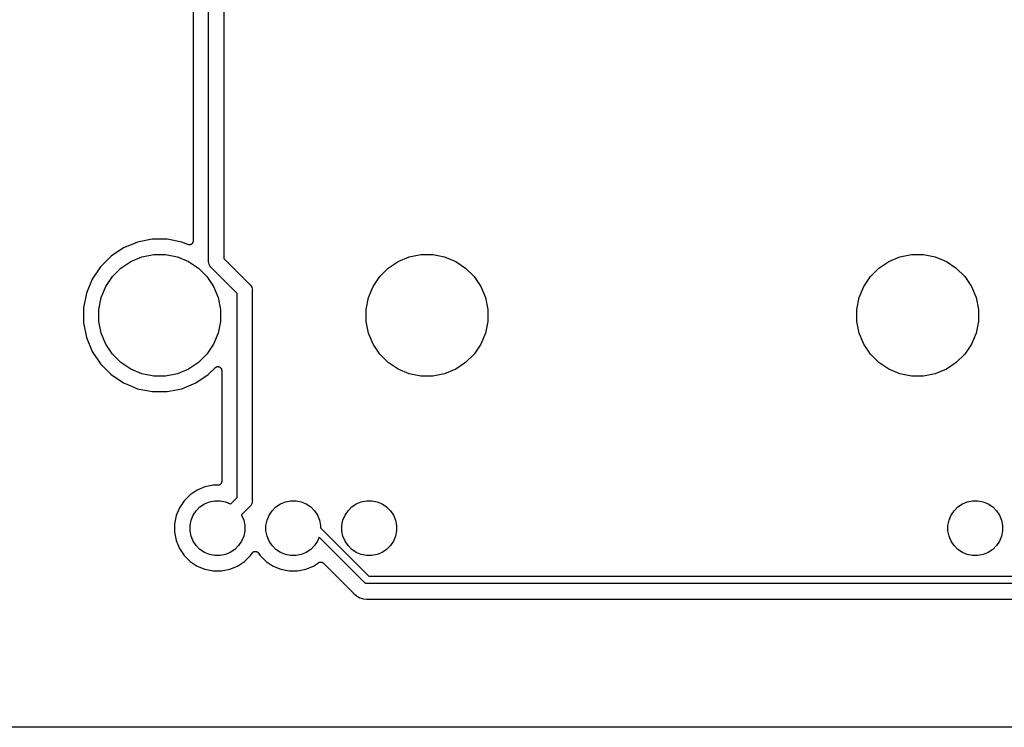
# Model space of a CAD drawing. Extents: x 3.04 to 9.02, y -6.31 to -2.47.
# Tile 3 of 33: x 4 to 5.27, y -6.31 to -5.39. Entities that reach past the tile are written whole.
import ezdxf

# ---------------------------------------------------------------- set-up
doc = ezdxf.new("R2010")
doc.units = 0
doc.header["$MEASUREMENT"] = 0
doc.layers.add('BLACK', color=7, linetype='CONTINUOUS')

msp = doc.modelspace()

# ---------------------------------------------------------------- linework, layer by layer
at = {"layer": 'BLACK', "linetype": 'CONTINUOUS'}
for p, q in [((4.24173, -5.7044), (4.24173, -5.11417)), ((4.26142, -5.11417), (4.26142, -5.70081)), ((4.22173, -5.1294), (4.22173, -5.67802)), ((4.14955, -5.67946), (4.13923, -5.68374)), ((4.16862, -5.67567), (4.14955, -5.67946)), ((4.18807, -5.67567), (4.16862, -5.67567)), ((4.20715, -5.67946), (4.18807, -5.67567)), ((4.21482, -5.68264), (4.20715, -5.67946)), ((4.22133, -5.67999), (4.2211, -5.6804)), ((4.22134, -5.67997), (4.22133, -5.67998)), ((4.22133, -5.67998), (4.22133, -5.67999)), ((4.22148, -5.67951), (4.22134, -5.67997)), ((4.22162, -5.67906), (4.22148, -5.67951)), ((4.22163, -5.67904), (4.22162, -5.67905)), ((4.22162, -5.67905), (4.22162, -5.67906)), ((4.22168, -5.67857), (4.22163, -5.67904)), ((4.22173, -5.67809), (4.22168, -5.67857)), ((4.22173, -5.67802), (4.22173, -5.67806)), ((4.22173, -5.67806), (4.22173, -5.67807)), ((4.22173, -5.67807), (4.22173, -5.67807)), ((4.22173, -5.67807), (4.22173, -5.67809)), ((4.13158, -5.68691), (4.1154, -5.69771)), ((4.13923, -5.68374), (4.13158, -5.68691)), ((4.21527, -5.68278), (4.21482, -5.68264)), ((4.21573, -5.68292), (4.21527, -5.68278)), ((4.21574, -5.68292), (4.21573, -5.68292)), ((4.21575, -5.68292), (4.21574, -5.68292)), ((4.21623, -5.68297), (4.21575, -5.68292)), ((4.2167, -5.68302), (4.21623, -5.68297)), ((4.21671, -5.68302), (4.2167, -5.68302)), ((4.21672, -5.68302), (4.21671, -5.68302)), ((4.2172, -5.68298), (4.21672, -5.68302)), ((4.21767, -5.68293), (4.2172, -5.68298)), ((4.21768, -5.68293), (4.21767, -5.68293)), ((4.21769, -5.68293), (4.21768, -5.68293)), ((4.21815, -5.68279), (4.21769, -5.68293)), ((4.21861, -5.68266), (4.21815, -5.68279)), ((4.21862, -5.68265), (4.21861, -5.68266)), ((4.21863, -5.68265), (4.21862, -5.68265)), ((4.21905, -5.68243), (4.21863, -5.68265)), ((4.21947, -5.68221), (4.21905, -5.68243)), ((4.21948, -5.6822), (4.21947, -5.68221)), ((4.21949, -5.68219), (4.21948, -5.6822)), ((4.21986, -5.68189), (4.21949, -5.68219)), ((4.22023, -5.68159), (4.21986, -5.68189)), ((4.22024, -5.68158), (4.22023, -5.68159)), ((4.22025, -5.68158), (4.22024, -5.68158)), ((4.22055, -5.68121), (4.22025, -5.68158)), ((4.22086, -5.68085), (4.22055, -5.68121)), ((4.22087, -5.68083), (4.22086, -5.68084)), ((4.22086, -5.68084), (4.22086, -5.68085)), ((4.2211, -5.6804), (4.22087, -5.68083)), ((4.1154, -5.69771), (4.10165, -5.71147)), ((4.12815, -5.71325), (4.14105, -5.70463)), ((4.14105, -5.70463), (4.15538, -5.6987)), ((4.15538, -5.6987), (4.17059, -5.69567)), ((4.17059, -5.69567), (4.1861, -5.69567)), ((4.1861, -5.69567), (4.20131, -5.6987)), ((4.20131, -5.6987), (4.21564, -5.70463)), ((4.21564, -5.70463), (4.22854, -5.71325)), ((4.24168, -5.70488), (4.24173, -5.7044)), ((4.24187, -5.70681), (4.24168, -5.70488)), ((4.26142, -5.70081), (4.2952, -5.73459)), ((4.47461, -5.71325), (4.48751, -5.70463)), ((4.48751, -5.70463), (4.50184, -5.6987)), ((4.50184, -5.6987), (4.51705, -5.69567)), ((4.51705, -5.69567), (4.53256, -5.69567)), ((4.53256, -5.69567), (4.54777, -5.6987)), ((4.54777, -5.6987), (4.5621, -5.70463)), ((4.5621, -5.70463), (4.575, -5.71325)), ((5.11067, -5.71325), (5.12357, -5.70463)), ((5.12357, -5.70463), (5.1379, -5.6987)), ((5.1379, -5.6987), (5.15311, -5.69567)), ((5.15311, -5.69567), (5.16862, -5.69567)), ((5.16862, -5.69567), (5.18383, -5.6987)), ((5.18383, -5.6987), (5.19816, -5.70463)), ((5.19816, -5.70463), (5.21106, -5.71325)), ((4.10165, -5.71147), (4.09084, -5.72764)), ((4.11719, -5.72422), (4.12815, -5.71325)), ((4.22854, -5.71325), (4.23951, -5.72422)), ((4.24244, -5.70867), (4.24187, -5.70681)), ((4.24321, -5.71011), (4.24244, -5.70867)), ((4.24335, -5.71038), (4.24321, -5.71011)), ((4.24458, -5.71188), (4.24335, -5.71038)), ((4.24496, -5.71218), (4.24458, -5.71188)), ((4.27874, -5.74597), (4.24496, -5.71218)), ((4.46364, -5.72422), (4.47461, -5.71325)), ((4.575, -5.71325), (4.58596, -5.72422)), ((5.0997, -5.72422), (5.11067, -5.71325)), ((5.21106, -5.71325), (5.22203, -5.72422)), ((4.09084, -5.72764), (4.0834, -5.74561)), ((4.10857, -5.73711), (4.11719, -5.72422)), ((4.23951, -5.72422), (4.24813, -5.73711)), ((4.45502, -5.73711), (4.46364, -5.72422)), ((4.58596, -5.72422), (4.59458, -5.73711)), ((5.09109, -5.73711), (5.0997, -5.72422)), ((5.22203, -5.72422), (5.23064, -5.73711)), ((4.10263, -5.75144), (4.10857, -5.73711)), ((4.24813, -5.73711), (4.25406, -5.75144)), ((4.2952, -5.73459), (4.29558, -5.7349)), ((4.29558, -5.7349), (4.29681, -5.7364)), ((4.29681, -5.7364), (4.2976, -5.73787)), ((4.2976, -5.73787), (4.29772, -5.7381)), ((4.29772, -5.7381), (4.29828, -5.73996)), ((4.29828, -5.73996), (4.29847, -5.74189)), ((4.29847, -5.74189), (4.29843, -5.74237)), ((4.29843, -5.74237), (4.29843, -6.01408)), ((4.44909, -5.75144), (4.45502, -5.73711)), ((4.59458, -5.73711), (4.60052, -5.75144)), ((5.08515, -5.75144), (5.09109, -5.73711)), ((5.23064, -5.73711), (5.23658, -5.75144)), ((4.0834, -5.74561), (4.07961, -5.76468)), ((4.09961, -5.76665), (4.10263, -5.75144)), ((4.25406, -5.75144), (4.25709, -5.76665)), ((4.27874, -6.01049), (4.27874, -5.74597)), ((4.44606, -5.76665), (4.44909, -5.75144)), ((4.60052, -5.75144), (4.60354, -5.76665)), ((5.08213, -5.76665), (5.08515, -5.75144)), ((5.23658, -5.75144), (5.23961, -5.76665)), ((4.07961, -5.76468), (4.07961, -5.78413)), ((4.09961, -5.78216), (4.09961, -5.76665)), ((4.25709, -5.76665), (4.25709, -5.78216)), ((4.44606, -5.78216), (4.44606, -5.76665)), ((4.60354, -5.76665), (4.60354, -5.78216)), ((5.08213, -5.78216), (5.08213, -5.76665)), ((5.23961, -5.76665), (5.23961, -5.78216)), ((4.07961, -5.78413), (4.0834, -5.80321)), ((4.10263, -5.79738), (4.09961, -5.78216)), ((4.25709, -5.78216), (4.25406, -5.79738)), ((4.44909, -5.79738), (4.44606, -5.78216)), ((4.60354, -5.78216), (4.60052, -5.79738)), ((5.08515, -5.79738), (5.08213, -5.78216)), ((5.23961, -5.78216), (5.23658, -5.79738)), ((4.0834, -5.80321), (4.09084, -5.82118)), ((4.10857, -5.81171), (4.10263, -5.79738)), ((4.25406, -5.79738), (4.24813, -5.81171)), ((4.45502, -5.81171), (4.44909, -5.79738)), ((4.60052, -5.79738), (4.59458, -5.81171)), ((5.09109, -5.81171), (5.08515, -5.79738)), ((5.23658, -5.79738), (5.23064, -5.81171)), ((4.11719, -5.8246), (4.10857, -5.81171)), ((4.24813, -5.81171), (4.23951, -5.8246)), ((4.46364, -5.8246), (4.45502, -5.81171)), ((4.59458, -5.81171), (4.58596, -5.8246)), ((5.0997, -5.8246), (5.09109, -5.81171)), ((5.23064, -5.81171), (5.22203, -5.8246)), ((4.09084, -5.82118), (4.10165, -5.83735)), ((4.12815, -5.83557), (4.11719, -5.8246)), ((4.23951, -5.8246), (4.22854, -5.83557)), ((4.47461, -5.83557), (4.46364, -5.8246)), ((4.58596, -5.8246), (4.575, -5.83557)), ((5.11067, -5.83557), (5.0997, -5.8246)), ((5.22203, -5.8246), (5.21106, -5.83557)), ((4.10165, -5.83735), (4.1154, -5.85111)), ((4.14105, -5.84419), (4.12815, -5.83557)), ((4.15538, -5.85012), (4.14105, -5.84419)), ((4.21564, -5.84419), (4.20131, -5.85012)), ((4.22854, -5.83557), (4.21564, -5.84419)), ((4.24129, -5.85111), (4.2502, -5.84219)), ((4.2502, -5.84219), (4.25024, -5.84215)), ((4.25024, -5.84215), (4.25025, -5.84214)), ((4.25024, -5.84215), (4.25024, -5.84215)), ((4.25024, -5.84215), (4.25024, -5.84215)), ((4.25025, -5.84214), (4.25063, -5.84184)), ((4.25063, -5.84184), (4.251, -5.84154)), ((4.251, -5.84154), (4.25101, -5.84154)), ((4.25101, -5.84154), (4.25102, -5.84153)), ((4.25102, -5.84153), (4.25144, -5.84131)), ((4.25144, -5.84131), (4.25187, -5.84109)), ((4.25187, -5.84109), (4.25188, -5.84109)), ((4.25188, -5.84108), (4.25235, -5.84095)), ((4.25188, -5.84109), (4.25188, -5.84108)), ((4.25235, -5.84095), (4.2528, -5.84082)), ((4.2528, -5.84082), (4.25281, -5.84081)), ((4.25281, -5.84081), (4.25282, -5.84081)), ((4.25282, -5.84081), (4.2533, -5.84077)), ((4.2533, -5.84077), (4.25378, -5.84073)), ((4.25378, -5.84073), (4.25378, -5.84073)), ((4.25378, -5.84073), (4.25379, -5.84073)), ((4.25379, -5.84073), (4.25427, -5.84078)), ((4.25427, -5.84078), (4.25475, -5.84083)), ((4.25475, -5.84083), (4.25475, -5.84083)), ((4.25475, -5.84083), (4.25476, -5.84083)), ((4.25476, -5.84083), (4.25521, -5.84097)), ((4.25521, -5.84097), (4.25568, -5.84112)), ((4.25568, -5.84112), (4.25569, -5.84112)), ((4.25569, -5.84112), (4.25569, -5.84112)), ((4.25569, -5.84112), (4.25611, -5.84135)), ((4.25611, -5.84135), (4.25654, -5.84158)), ((4.25654, -5.84158), (4.25654, -5.84159)), ((4.25654, -5.84159), (4.25655, -5.84159)), ((4.25655, -5.84159), (4.25691, -5.84189)), ((4.25691, -5.84189), (4.25729, -5.8422)), ((4.25729, -5.8422), (4.25729, -5.84221)), ((4.25729, -5.84221), (4.2573, -5.84222)), ((4.2573, -5.84222), (4.2576, -5.84259)), ((4.2576, -5.84259), (4.2579, -5.84296)), ((4.2579, -5.84296), (4.25791, -5.84297)), ((4.25791, -5.84297), (4.25791, -5.84297)), ((4.25791, -5.84297), (4.25814, -5.8434)), ((4.25814, -5.8434), (4.25836, -5.84382)), ((4.25836, -5.84382), (4.25837, -5.84383)), ((4.25837, -5.84383), (4.25837, -5.84384)), ((4.25837, -5.84384), (4.25851, -5.84429)), ((4.25851, -5.84429), (4.25864, -5.84476)), ((4.25864, -5.84476), (4.25865, -5.84476)), ((4.25865, -5.84476), (4.25865, -5.84477)), ((4.25865, -5.84477), (4.25869, -5.84525)), ((4.25869, -5.84525), (4.25874, -5.84573)), ((4.25874, -5.84573), (4.25874, -5.98957)), ((4.48751, -5.84419), (4.47461, -5.83557)), ((4.50184, -5.85012), (4.48751, -5.84419)), ((4.5621, -5.84419), (4.54777, -5.85012)), ((4.575, -5.83557), (4.5621, -5.84419)), ((5.12357, -5.84419), (5.11067, -5.83557)), ((5.1379, -5.85012), (5.12357, -5.84419)), ((5.19816, -5.84419), (5.18383, -5.85012)), ((5.21106, -5.83557), (5.19816, -5.84419)), ((4.1154, -5.85111), (4.13158, -5.86191)), ((4.17059, -5.85315), (4.15538, -5.85012)), ((4.1861, -5.85315), (4.17059, -5.85315)), ((4.20131, -5.85012), (4.1861, -5.85315)), ((4.22512, -5.86191), (4.24129, -5.85111)), ((4.51705, -5.85315), (4.50184, -5.85012)), ((4.53256, -5.85315), (4.51705, -5.85315)), ((4.54777, -5.85012), (4.53256, -5.85315)), ((5.15311, -5.85315), (5.1379, -5.85012)), ((5.16862, -5.85315), (5.15311, -5.85315)), ((5.18383, -5.85012), (5.16862, -5.85315)), ((4.13158, -5.86191), (4.13806, -5.8646)), ((4.13806, -5.8646), (4.14955, -5.86936)), ((4.14955, -5.86936), (4.16862, -5.87315)), ((4.18807, -5.87315), (4.20715, -5.86936)), ((4.20715, -5.86936), (4.22512, -5.86191)), ((4.16862, -5.87315), (4.18807, -5.87315)), ((4.23698, -5.9967), (4.22689, -6.00088)), ((4.24769, -5.99457), (4.23698, -5.9967)), ((4.25374, -5.99457), (4.24769, -5.99457)), ((4.25421, -5.99452), (4.25374, -5.99457)), ((4.25468, -5.99448), (4.25421, -5.99452)), ((4.25469, -5.99447), (4.25468, -5.99448)), ((4.25471, -5.99447), (4.25469, -5.99447)), ((4.25516, -5.99434), (4.25471, -5.99447)), ((4.25561, -5.9942), (4.25516, -5.99434)), ((4.25563, -5.99419), (4.25561, -5.9942)), ((4.25565, -5.99419), (4.25563, -5.99419)), ((4.25606, -5.99397), (4.25565, -5.99419)), ((4.25648, -5.99375), (4.25606, -5.99397)), ((4.25649, -5.99374), (4.25648, -5.99375)), ((4.25651, -5.99373), (4.25649, -5.99374)), ((4.25687, -5.99343), (4.25651, -5.99373)), ((4.25724, -5.99314), (4.25687, -5.99343)), ((4.25725, -5.99313), (4.25724, -5.99314)), ((4.25726, -5.99311), (4.25725, -5.99313)), ((4.25756, -5.99275), (4.25726, -5.99311)), ((4.25787, -5.99239), (4.25756, -5.99275)), ((4.25789, -5.99236), (4.25787, -5.99238)), ((4.25787, -5.99238), (4.25787, -5.99239)), ((4.25811, -5.99195), (4.25789, -5.99236)), ((4.25834, -5.99154), (4.25811, -5.99195)), ((4.25835, -5.9915), (4.25834, -5.99152)), ((4.25834, -5.99152), (4.25834, -5.99154)), ((4.25849, -5.99106), (4.25835, -5.9915)), ((4.25863, -5.99061), (4.25849, -5.99106)), ((4.25864, -5.99057), (4.25863, -5.99059)), ((4.25863, -5.99059), (4.25863, -5.99061)), ((4.25869, -5.99011), (4.25864, -5.99057)), ((4.25874, -5.98964), (4.25869, -5.99011)), ((4.25874, -5.98957), (4.25874, -5.9896)), ((4.25874, -5.9896), (4.25874, -5.9896)), ((4.25874, -5.9896), (4.25874, -5.9896)), ((4.25874, -5.9896), (4.25874, -5.98964)), ((4.21781, -6.00694), (4.21009, -6.01466)), ((4.22689, -6.00088), (4.21781, -6.00694)), ((4.27035, -6.01888), (4.27874, -6.01049)), ((4.20403, -6.02374), (4.19985, -6.03383)), ((4.21009, -6.01466), (4.20403, -6.02374)), ((4.22563, -6.02741), (4.23056, -6.02248)), ((4.23056, -6.02248), (4.23637, -6.0186)), ((4.23637, -6.0186), (4.24281, -6.01593)), ((4.24281, -6.01593), (4.24966, -6.01457)), ((4.24966, -6.01457), (4.25664, -6.01457)), ((4.25664, -6.01457), (4.26349, -6.01593)), ((4.26349, -6.01593), (4.26993, -6.0186)), ((4.26993, -6.0186), (4.27035, -6.01888)), ((4.2952, -6.02187), (4.28427, -6.0328)), ((4.29558, -6.02156), (4.2952, -6.02187)), ((4.29681, -6.02006), (4.29558, -6.02156)), ((4.29772, -6.01835), (4.29681, -6.02006)), ((4.29794, -6.01764), (4.29772, -6.01835)), ((4.29828, -6.0165), (4.29794, -6.01764)), ((4.29847, -6.01457), (4.29828, -6.0165)), ((4.29843, -6.01408), (4.29847, -6.01457)), ((4.32405, -6.02741), (4.32899, -6.02248)), ((4.32899, -6.02248), (4.33479, -6.0186)), ((4.33479, -6.0186), (4.34124, -6.01593)), ((4.34124, -6.01593), (4.34808, -6.01457)), ((4.34808, -6.01457), (4.35506, -6.01457)), ((4.35506, -6.01457), (4.36191, -6.01593)), ((4.36191, -6.01593), (4.36836, -6.0186)), ((4.36836, -6.0186), (4.37416, -6.02248)), ((4.37416, -6.02248), (4.3791, -6.02741)), ((4.42248, -6.02741), (4.42741, -6.02248)), ((4.42741, -6.02248), (4.43322, -6.0186)), ((4.43322, -6.0186), (4.43966, -6.01593)), ((4.43966, -6.01593), (4.44651, -6.01457)), ((4.44651, -6.01457), (4.45349, -6.01457)), ((4.45349, -6.01457), (4.46034, -6.01593)), ((4.46034, -6.01593), (4.46678, -6.0186)), ((4.46678, -6.0186), (4.47259, -6.02248)), ((4.47259, -6.02248), (4.47752, -6.02741)), ((5.20815, -6.02741), (5.21308, -6.02248)), ((5.21308, -6.02248), (5.21889, -6.0186)), ((5.21889, -6.0186), (5.22533, -6.01593)), ((5.22533, -6.01593), (5.23218, -6.01457)), ((5.23218, -6.01457), (5.23916, -6.01457)), ((5.23916, -6.01457), (5.246, -6.01593)), ((5.246, -6.01593), (5.25245, -6.0186)), ((5.25245, -6.0186), (5.25826, -6.02248)), ((5.25826, -6.02248), (5.26319, -6.02741)), ((4.19985, -6.03383), (4.19772, -6.04454)), ((4.21908, -6.03966), (4.22175, -6.03322)), ((4.22175, -6.03322), (4.22563, -6.02741)), ((4.28427, -6.0328), (4.28455, -6.03322)), ((4.28455, -6.03322), (4.28722, -6.03966)), ((4.3175, -6.03966), (4.32017, -6.03322)), ((4.32017, -6.03322), (4.32405, -6.02741)), ((4.3791, -6.02741), (4.38298, -6.03322)), ((4.38298, -6.03322), (4.38565, -6.03966)), ((4.41593, -6.03966), (4.4186, -6.03322)), ((4.4186, -6.03322), (4.42248, -6.02741)), ((4.47752, -6.02741), (4.4814, -6.03322)), ((4.4814, -6.03322), (4.48407, -6.03966)), ((5.2016, -6.03966), (5.20427, -6.03322)), ((5.20427, -6.03322), (5.20815, -6.02741)), ((5.26319, -6.02741), (5.26707, -6.03322)), ((5.26707, -6.03322), (5.26974, -6.03966)), ((4.19772, -6.04454), (4.19772, -6.05546)), ((4.21772, -6.04651), (4.21908, -6.03966)), ((4.21772, -6.05349), (4.21772, -6.04651)), ((4.28722, -6.03966), (4.28858, -6.04651)), ((4.28858, -6.04651), (4.28858, -6.05349)), ((4.31614, -6.04651), (4.3175, -6.03966)), ((4.31614, -6.05349), (4.31614, -6.04651)), ((4.38565, -6.03966), (4.38701, -6.04651)), ((4.38701, -6.04651), (4.38701, -6.04958)), ((4.38701, -6.04958), (4.44952, -6.11209)), ((4.41457, -6.04651), (4.41593, -6.03966)), ((4.41457, -6.05349), (4.41457, -6.04651)), ((4.48407, -6.03966), (4.48543, -6.04651)), ((4.48543, -6.04651), (4.48543, -6.05349)), ((5.20024, -6.04651), (5.2016, -6.03966)), ((5.20024, -6.05349), (5.20024, -6.04651)), ((5.26974, -6.03966), (5.2711, -6.04651)), ((5.2711, -6.04651), (5.2711, -6.05349)), ((4.19772, -6.05546), (4.19985, -6.06617)), ((4.21908, -6.06034), (4.21772, -6.05349)), ((4.22175, -6.06678), (4.21908, -6.06034)), ((4.28722, -6.06034), (4.28455, -6.06678)), ((4.28858, -6.05349), (4.28722, -6.06034)), ((4.3175, -6.06034), (4.31614, -6.05349)), ((4.32017, -6.06678), (4.3175, -6.06034)), ((4.38512, -6.06161), (4.38298, -6.06678)), ((4.44383, -6.12032), (4.38512, -6.06161)), ((4.41593, -6.06034), (4.41457, -6.05349)), ((4.4186, -6.06678), (4.41593, -6.06034)), ((4.48407, -6.06034), (4.4814, -6.06678)), ((4.48543, -6.05349), (4.48407, -6.06034)), ((5.2016, -6.06034), (5.20024, -6.05349)), ((5.20427, -6.06678), (5.2016, -6.06034)), ((5.26974, -6.06034), (5.26707, -6.06678)), ((5.2711, -6.05349), (5.26974, -6.06034)), ((4.19985, -6.06617), (4.20403, -6.07626)), ((4.22563, -6.07259), (4.22175, -6.06678)), ((4.23056, -6.07752), (4.22563, -6.07259)), ((4.28067, -6.07259), (4.27574, -6.07752)), ((4.28455, -6.06678), (4.28067, -6.07259)), ((4.32405, -6.07259), (4.32017, -6.06678)), ((4.32899, -6.07752), (4.32405, -6.07259)), ((4.3791, -6.07259), (4.37416, -6.07752)), ((4.38298, -6.06678), (4.3791, -6.07259)), ((4.42248, -6.07259), (4.4186, -6.06678)), ((4.42741, -6.07752), (4.42248, -6.07259)), ((4.47752, -6.07259), (4.47259, -6.07752)), ((4.4814, -6.06678), (4.47752, -6.07259)), ((5.20815, -6.07259), (5.20427, -6.06678)), ((5.21308, -6.07752), (5.20815, -6.07259)), ((5.26319, -6.07259), (5.25826, -6.07752)), ((5.26707, -6.06678), (5.26319, -6.07259)), ((4.20403, -6.07626), (4.21009, -6.08534)), ((4.21009, -6.08534), (4.21781, -6.09306)), ((4.23637, -6.0814), (4.23056, -6.07752)), ((4.24281, -6.08407), (4.23637, -6.0814)), ((4.24966, -6.08543), (4.24281, -6.08407)), ((4.25664, -6.08543), (4.24966, -6.08543)), ((4.26349, -6.08407), (4.25664, -6.08543)), ((4.26993, -6.0814), (4.26349, -6.08407)), ((4.27574, -6.07752), (4.26993, -6.0814)), ((4.28849, -6.09306), (4.29621, -6.08534)), ((4.29621, -6.08534), (4.2982, -6.08235)), ((4.2982, -6.08235), (4.29823, -6.08231)), ((4.29823, -6.08231), (4.29824, -6.08229)), ((4.29823, -6.08231), (4.29823, -6.08231)), ((4.29823, -6.08231), (4.29823, -6.08231)), ((4.29824, -6.08229), (4.29855, -6.08192)), ((4.29855, -6.08192), (4.29885, -6.08156)), ((4.29885, -6.08156), (4.29886, -6.08155)), ((4.29886, -6.08155), (4.29887, -6.08154)), ((4.29887, -6.08154), (4.29925, -6.08125)), ((4.29925, -6.08125), (4.29961, -6.08095)), ((4.29961, -6.08095), (4.29963, -6.08094)), ((4.29963, -6.08094), (4.29964, -6.08093)), ((4.29964, -6.08093), (4.30006, -6.08072)), ((4.30006, -6.08072), (4.30048, -6.08049)), ((4.30048, -6.08049), (4.30049, -6.08049)), ((4.30049, -6.08049), (4.3005, -6.08048)), ((4.3005, -6.08048), (4.30095, -6.08035)), ((4.30095, -6.08035), (4.30141, -6.08022)), ((4.30141, -6.08022), (4.30143, -6.08021)), ((4.30143, -6.08021), (4.30144, -6.08021)), ((4.30144, -6.08021), (4.30191, -6.08017)), ((4.30191, -6.08017), (4.30238, -6.08012)), ((4.30238, -6.08012), (4.3024, -6.08013)), ((4.3024, -6.08013), (4.30241, -6.08012)), ((4.30241, -6.08012), (4.30288, -6.08018)), ((4.30288, -6.08018), (4.30335, -6.08022)), ((4.30335, -6.08022), (4.30337, -6.08023)), ((4.30337, -6.08023), (4.30338, -6.08023)), ((4.30338, -6.08023), (4.30383, -6.08037)), ((4.30383, -6.08037), (4.30429, -6.08051)), ((4.30429, -6.08051), (4.3043, -6.08052)), ((4.3043, -6.08052), (4.30431, -6.08052)), ((4.30431, -6.08052), (4.30473, -6.08075)), ((4.30473, -6.08075), (4.30515, -6.08097)), ((4.30515, -6.08097), (4.30516, -6.08098)), ((4.30516, -6.08098), (4.30517, -6.08099)), ((4.30517, -6.08099), (4.30554, -6.08129)), ((4.30554, -6.08129), (4.3059, -6.08159)), ((4.3059, -6.08159), (4.30591, -6.0816)), ((4.30591, -6.0816), (4.30592, -6.08161)), ((4.30592, -6.08161), (4.30622, -6.08198)), ((4.30622, -6.08198), (4.30652, -6.08235)), ((4.30652, -6.08235), (4.30852, -6.08534)), ((4.30852, -6.08534), (4.31624, -6.09306)), ((4.33479, -6.0814), (4.32899, -6.07752)), ((4.34124, -6.08407), (4.33479, -6.0814)), ((4.34808, -6.08543), (4.34124, -6.08407)), ((4.35506, -6.08543), (4.34808, -6.08543)), ((4.36191, -6.08407), (4.35506, -6.08543)), ((4.36836, -6.0814), (4.36191, -6.08407)), ((4.37416, -6.07752), (4.36836, -6.0814)), ((4.43322, -6.0814), (4.42741, -6.07752)), ((4.43966, -6.08407), (4.43322, -6.0814)), ((4.44651, -6.08543), (4.43966, -6.08407)), ((4.45349, -6.08543), (4.44651, -6.08543)), ((4.46034, -6.08407), (4.45349, -6.08543)), ((4.46678, -6.0814), (4.46034, -6.08407)), ((4.47259, -6.07752), (4.46678, -6.0814)), ((5.21889, -6.0814), (5.21308, -6.07752)), ((5.22533, -6.08407), (5.21889, -6.0814)), ((5.23218, -6.08543), (5.22533, -6.08407)), ((5.23916, -6.08543), (5.23218, -6.08543)), ((5.246, -6.08407), (5.23916, -6.08543)), ((5.25245, -6.0814), (5.246, -6.08407)), ((5.25826, -6.07752), (5.25245, -6.0814)), ((4.21781, -6.09306), (4.22689, -6.09912)), ((4.22689, -6.09912), (4.23698, -6.1033)), ((4.26932, -6.1033), (4.27941, -6.09912)), ((4.27941, -6.09912), (4.28033, -6.0985)), ((4.28033, -6.0985), (4.28849, -6.09306)), ((4.31624, -6.09306), (4.32532, -6.09912)), ((4.32532, -6.09912), (4.33541, -6.1033)), ((4.36774, -6.1033), (4.37783, -6.09912)), ((4.37783, -6.09912), (4.38432, -6.09479)), ((4.38432, -6.09479), (4.38435, -6.09477)), ((4.38435, -6.09477), (4.38438, -6.09475)), ((4.38435, -6.09477), (4.38435, -6.09477)), ((4.38435, -6.09477), (4.38435, -6.09477)), ((4.38438, -6.09475), (4.3848, -6.09453)), ((4.3848, -6.09453), (4.38521, -6.09431)), ((4.38521, -6.09431), (4.38523, -6.09431)), ((4.38523, -6.09431), (4.38525, -6.0943)), ((4.38525, -6.0943), (4.3857, -6.09417)), ((4.3857, -6.09417), (4.38615, -6.09404)), ((4.38615, -6.09404), (4.38617, -6.09403)), ((4.38617, -6.09403), (4.38619, -6.09403)), ((4.38619, -6.09403), (4.38665, -6.09399)), ((4.38665, -6.09399), (4.38712, -6.09394)), ((4.38712, -6.09394), (4.38714, -6.09395)), ((4.38714, -6.09395), (4.38716, -6.09394)), ((4.38716, -6.09394), (4.38762, -6.094)), ((4.38762, -6.094), (4.38809, -6.09404)), ((4.38809, -6.09404), (4.38811, -6.09405)), ((4.38811, -6.09405), (4.38813, -6.09405)), ((4.38813, -6.09405), (4.38857, -6.09419)), ((4.38857, -6.09419), (4.38902, -6.09433)), ((4.38902, -6.09433), (4.38904, -6.09434)), ((4.38904, -6.09434), (4.38906, -6.09434)), ((4.38906, -6.09434), (4.38947, -6.09457)), ((4.38947, -6.09457), (4.38988, -6.09479)), ((4.38988, -6.09479), (4.3899, -6.0948)), ((4.3899, -6.0948), (4.38992, -6.09481)), ((4.38992, -6.09481), (4.39027, -6.09511)), ((4.39027, -6.09511), (4.39064, -6.09541)), ((4.39064, -6.09541), (4.42882, -6.13359)), ((4.23698, -6.1033), (4.24769, -6.10543)), ((4.24769, -6.10543), (4.25861, -6.10543)), ((4.25861, -6.10543), (4.26932, -6.1033)), ((4.33541, -6.1033), (4.34612, -6.10543)), ((4.34612, -6.10543), (4.35703, -6.10543)), ((4.35703, -6.10543), (4.36774, -6.1033)), ((4.44952, -6.11209), (5.64666, -6.11209)), ((4.44398, -6.1205), (4.44383, -6.12032)), ((4.44417, -6.12066), (4.44398, -6.1205)), ((4.44454, -6.12096), (4.44417, -6.12066)), ((4.44417, -6.12066), (4.44417, -6.12066)), ((4.44473, -6.12112), (4.44454, -6.12096)), ((4.44559, -6.12158), (4.44473, -6.12112)), ((4.44652, -6.12186), (4.44559, -6.12158)), ((4.44724, -6.12193), (4.44652, -6.12186)), ((4.44748, -6.12195), (4.44724, -6.12193)), ((4.44724, -6.12193), (4.44724, -6.12193)), ((4.44772, -6.12193), (4.44748, -6.12195)), ((5.64846, -6.12193), (4.44772, -6.12193)), ((4.42882, -6.13359), (4.42887, -6.13364)), ((4.42887, -6.13364), (4.429, -6.13381)), ((4.429, -6.13381), (4.42915, -6.13395)), ((4.42915, -6.13395), (4.42977, -6.13472)), ((4.42977, -6.13472), (4.43053, -6.13534)), ((4.43053, -6.13534), (4.43054, -6.13534)), ((4.43054, -6.13534), (4.43332, -6.13762)), ((4.43332, -6.13762), (4.43332, -6.13762)), ((4.43332, -6.13762), (4.43357, -6.13783)), ((4.43357, -6.13783), (4.4379, -6.14014)), ((4.4379, -6.14014), (4.4426, -6.14157)), ((4.4426, -6.14157), (4.4465, -6.14195)), ((4.4465, -6.14195), (4.4465, -6.14195)), ((4.4465, -6.14195), (4.44748, -6.14205)), ((4.44748, -6.14205), (4.44846, -6.14195)), ((4.44846, -6.14195), (4.44853, -6.14195)), ((4.44853, -6.14195), (4.44874, -6.14195)), ((4.44874, -6.14195), (4.44895, -6.14193)), ((4.44895, -6.14193), (5.64723, -6.14193)), ((9.01553, -6.30803), (3.76378, -6.30803))]:
    msp.add_line(p, q, dxfattribs=at)

doc.saveas('drawing.dxf')
